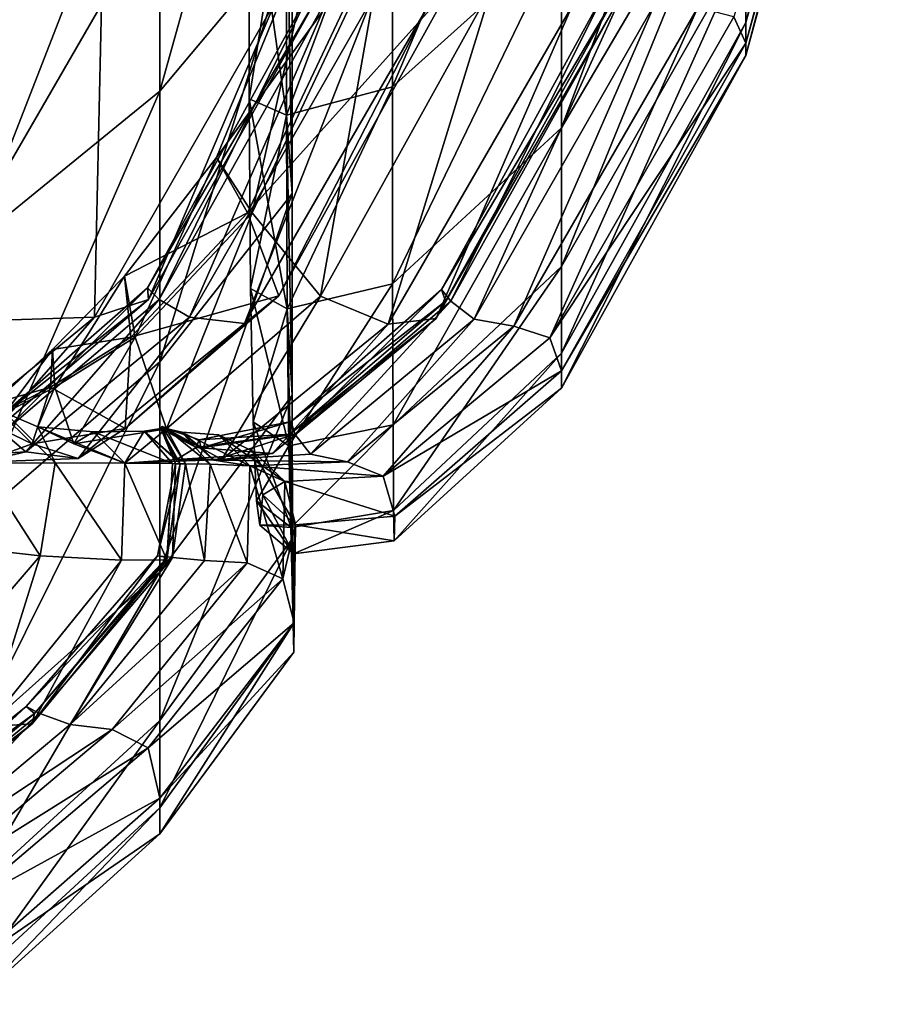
# Model space of a CAD drawing. Header units: millimetres. Extents: x 2387 to 13955, y -4964 to 364.
# Tile 167 of 256: x 6322.7 to 6327.51, y -4960.89 to -4955.49. Entities that reach past the tile are written whole.
import ezdxf

# ---------------------------------------------------------------- set-up
doc = ezdxf.new("R2010")
doc.units = ezdxf.units.MM
doc.header["$MEASUREMENT"] = 0
doc.layers.add('Predefinito', color=7, linetype='Continuous', true_color=0x000000)

msp = doc.modelspace()

# ---------------------------------------------------------------- linework, layer by layer
at = {"layer": 'Predefinito'}
for points in [[(6327.5115, -4952.2395, 26.4668), (6327.5115, -4952.5641, 27.8914), (6326.6854, -4955.5101, 25.5834)], [(6326.6854, -4955.5101, 25.5834), (6326.6854, -4955.0726, 23.9856), (6327.5115, -4952.2395, 26.4668)], [(6326.6199, -4955.4788, 360.162), (6326.6854, -4955.6234, 216.5099), (6327.5115, -4952.5788, 217.5784)], [(6327.5115, -4952.5641, 27.8914), (6327.5115, -4952.6635, 76.0568), (6326.6854, -4955.6905, 74.1442)], [(6326.6854, -4955.6905, 74.1442), (6326.6854, -4955.5101, 25.5834), (6327.5115, -4952.5641, 27.8914)], [(6327.5115, -4952.6635, 76.0568), (6327.5115, -4952.5788, 217.5784), (6326.6854, -4955.6234, 216.5099)], [(6326.6854, -4955.6234, 216.5099), (6326.6854, -4955.6905, 74.1442), (6327.5115, -4952.6635, 76.0568)], [(6323.4727, -4955.8869, 15.6981), (6323.4727, -4954.0739, 14.8818), (6324.1985, -4953.2847, 15.9709)], [(6324.1985, -4953.2847, 15.9709), (6324.1971, -4955.0194, 16.7579), (6323.4727, -4955.8869, 15.6981)], [(6325.6757, -4956.0868, 20.8003), (6325.6757, -4955.0297, 19.4349), (6326.6854, -4953.386, 21.2371)], [(6326.6854, -4953.386, 21.2371), (6326.6854, -4954.3683, 22.5088), (6325.6757, -4956.0868, 20.8003)], [(6325.6757, -4953.6643, 18.3778), (6325.6757, -4955.0297, 19.4349), (6324.7475, -4955.8622, 18.5105)], [(6324.7475, -4955.8622, 18.5105), (6324.7479, -4954.4637, 17.4278), (6325.6757, -4953.6643, 18.3778)], [(6323.4727, -4954.0739, 14.8818), (6323.4727, -4955.8869, 15.6981), (6322.4384, -4956.7273, 14.6823)], [(6322.4384, -4956.7273, 14.6823), (6322.4384, -4954.8446, 13.8433), (6323.4727, -4954.0739, 14.8818)], [(6325.6757, -4956.8474, 22.403), (6325.6757, -4956.0868, 20.8003), (6326.6854, -4954.3683, 22.5088)], [(6326.6854, -4954.3683, 22.5088), (6326.6854, -4955.0726, 23.9856), (6325.6757, -4956.8474, 22.403)], [(6324.1661, -4956.0185, 18.3227), (6324.1675, -4954.6394, 17.2577), (6324.7479, -4954.4637, 17.4278)], [(6324.7479, -4954.4637, 17.4278), (6324.7475, -4955.8622, 18.5105), (6324.1661, -4956.0185, 18.3227)], [(6323.9641, -4954.5713, 17.3676), (6323.962, -4955.9276, 18.413), (6324.1661, -4956.0185, 18.3227)], [(6323.962, -4955.9276, 18.413), (6323.9641, -4954.5713, 17.3676), (6324.1675, -4954.6394, 17.2577)], [(6324.1661, -4956.0185, 18.3227), (6324.1675, -4954.6394, 17.2577), (6323.9641, -4954.5713, 17.3676)], [(6324.1675, -4954.6394, 17.2577), (6324.1661, -4956.0185, 18.3227), (6323.962, -4955.9276, 18.413)], [(6324.1675, -4954.6394, 17.2577), (6324.1661, -4956.0185, 18.3227), (6324.1968, -4956.4475, 17.8642)], [(6324.1968, -4956.4475, 17.8642), (6324.1971, -4955.0194, 16.7579), (6324.1675, -4954.6394, 17.2577)], [(6323.7832, -4956.2503, 426.6164), (6324.3694, -4954.8094, 426.5673), (6324.6807, -4955.0118, 426.7098)], [(6324.3694, -4954.8094, 426.5673), (6323.7832, -4956.2503, 426.6164), (6323.9778, -4956.5544, 426.5331)], [(6323.9778, -4956.5544, 426.5331), (6324.7051, -4955.0119, 426.5004), (6324.3694, -4954.8094, 426.5673)], [(6323.4727, -4957.3709, 16.8496), (6323.4727, -4955.8869, 15.6981), (6324.1971, -4955.0194, 16.7579)], [(6324.1971, -4955.0194, 16.7579), (6324.1968, -4956.4475, 17.8642), (6323.4727, -4957.3709, 16.8496)], [(6324.6807, -4955.0118, 426.7098), (6323.9533, -4956.5542, 426.7426), (6323.7832, -4956.2503, 426.6164)], [(6323.9533, -4956.5542, 426.7426), (6324.6807, -4955.0118, 426.7098), (6325.0643, -4955.315, 427.6386)], [(6324.7051, -4955.0119, 426.5004), (6323.9778, -4956.5544, 426.5331), (6324.3529, -4957.0109, 425.6933)], [(6324.3529, -4957.0109, 425.6933), (6325.292, -4955.316, 425.6851), (6324.7051, -4955.0119, 426.5004)], [(6324.7487, -4956.944, 19.9097), (6324.7475, -4955.8622, 18.5105), (6325.6757, -4955.0297, 19.4349)], [(6325.6757, -4955.0297, 19.4349), (6325.6757, -4956.0868, 20.8003), (6324.7487, -4956.944, 19.9097)], [(6325.6757, -4957.3234, 24.1717), (6325.6757, -4956.8474, 22.403), (6326.6854, -4955.0726, 23.9856)], [(6326.6854, -4955.0726, 23.9856), (6326.6854, -4955.5101, 25.5834), (6325.6757, -4957.3234, 24.1717)], [(6323.4038, -4956.965, 433.588), (6324.3247, -4955.2849, 433.5741), (6324.3606, -4955.3276, 433.7675)], [(6324.3247, -4955.2849, 433.5741), (6323.4038, -4956.965, 433.588), (6323.4674, -4957.0294, 433.4103)], [(6323.4674, -4957.0294, 433.4103), (6324.4178, -4955.3277, 433.4011), (6324.3247, -4955.2849, 433.5741)], [(6325.9376, -4955.2918, 419.7388), (6325.0177, -4956.9738, 419.7457), (6325.0671, -4957.0384, 419.564)], [(6325.0177, -4956.9738, 419.7457), (6325.9376, -4955.2918, 419.7388), (6325.9884, -4955.3346, 419.9284)], [(6325.0671, -4957.0384, 419.564), (6326.017, -4955.3348, 419.5594), (6325.9376, -4955.2918, 419.7388)], [(6324.3606, -4955.3276, 433.7675), (6323.4101, -4957.0292, 433.7768), (6323.4038, -4956.965, 433.588)], [(6323.4101, -4957.0292, 433.7768), (6324.3606, -4955.3276, 433.7675), (6324.1086, -4955.3914, 435.5904)], [(6324.4178, -4955.3277, 433.4011), (6323.4674, -4957.0294, 433.4103), (6323.6337, -4957.1263, 432.4878)], [(6323.6337, -4957.1263, 432.4878), (6324.6286, -4955.3923, 432.4855), (6324.4178, -4955.3277, 433.4011)], [(6325.0643, -4955.315, 427.6386), (6324.1252, -4957.0096, 427.6468), (6323.9533, -4956.5542, 426.7426)], [(6324.1252, -4957.0096, 427.6468), (6325.0643, -4955.315, 427.6386), (6324.9455, -4955.4149, 430.0643)], [(6325.292, -4955.316, 425.6851), (6324.3529, -4957.0109, 425.6933), (6324.7246, -4957.1645, 423.2973)], [(6324.7246, -4957.1645, 423.2973), (6325.7343, -4955.4185, 423.2972), (6325.292, -4955.316, 425.6851)], [(6325.9884, -4955.3346, 419.9284), (6325.0386, -4957.038, 419.933), (6325.0177, -4956.9738, 419.7457)], [(6325.0386, -4957.038, 419.933), (6325.9884, -4955.3346, 419.9284), (6325.9828, -4955.3983, 420.868)], [(6326.017, -4955.3348, 419.5594), (6325.0671, -4957.0384, 419.564), (6325.1961, -4957.1368, 417.729)], [(6325.1961, -4957.1368, 417.729), (6326.1908, -4955.4007, 417.7279), (6326.017, -4955.3348, 419.5594)], [(6322.1416, -4957.1562, 440.6519), (6323.1514, -4955.4118, 440.6518), (6312.6713, -4955.4109, 485.8488)], [(6323.1514, -4955.4118, 440.6518), (6322.1416, -4957.1562, 440.6519), (6323.1136, -4957.1251, 435.5928)], [(6323.1136, -4957.1251, 435.5928), (6324.1086, -4955.3914, 435.5904), (6323.1514, -4955.4118, 440.6518)], [(6324.1086, -4955.3914, 435.5904), (6323.1136, -4957.1251, 435.5928), (6323.4101, -4957.0292, 433.7768)], [(6324.6286, -4955.3923, 432.4855), (6323.6337, -4957.1263, 432.4878), (6323.9358, -4957.16, 430.0642)], [(6323.9358, -4957.16, 430.0642), (6324.9455, -4955.4149, 430.0643), (6324.6286, -4955.3923, 432.4855)], [(6324.9881, -4957.1339, 420.8692), (6325.9828, -4955.3983, 420.868), (6325.7343, -4955.4185, 423.2972)], [(6325.9828, -4955.3983, 420.868), (6324.9881, -4957.1339, 420.8692), (6325.0386, -4957.038, 419.933)], [(6326.1908, -4955.4007, 417.7279), (6325.1961, -4957.1368, 417.729), (6325.4137, -4957.1745, 412.5817)], [(6325.4137, -4957.1745, 412.5817), (6326.4234, -4955.4267, 412.5817), (6326.1908, -4955.4007, 417.7279)], [(6324.9455, -4955.4149, 430.0643), (6323.9358, -4957.16, 430.0642), (6324.1252, -4957.0096, 427.6468)], [(6325.7343, -4955.4185, 423.2972), (6324.7246, -4957.1645, 423.2973), (6324.9881, -4957.1339, 420.8692)], [(6326.4234, -4955.4267, 412.5817), (6325.4137, -4957.1745, 412.5817), (6325.6102, -4957.2394, 360.0097)], [(6325.6102, -4957.2394, 360.0097), (6326.6199, -4955.4788, 360.162), (6326.4234, -4955.4267, 412.5817)], [(6326.6854, -4955.6234, 216.5099), (6326.6199, -4955.4788, 360.162), (6325.6102, -4957.2394, 360.0097)], [(6325.6757, -4957.5144, 73.0298), (6325.6757, -4957.3234, 24.1717), (6326.6854, -4955.5101, 25.5834)], [(6326.6854, -4955.5101, 25.5834), (6326.6854, -4955.6905, 74.1442), (6325.6757, -4957.5144, 73.0298)], [(6325.6102, -4957.2394, 360.0097), (6325.6757, -4957.4195, 215.9008), (6326.6854, -4955.6234, 216.5099)], [(6326.6854, -4955.6905, 74.1442), (6326.6854, -4955.6234, 216.5099), (6325.6757, -4957.4195, 215.9008)], [(6325.6757, -4957.4195, 215.9008), (6325.6757, -4957.5144, 73.0298), (6326.6854, -4955.6905, 74.1442)], [(6323.4727, -4955.8869, 15.6981), (6323.4727, -4957.3709, 16.8496), (6322.4384, -4958.2579, 15.871)], [(6322.4384, -4958.2579, 15.871), (6322.4384, -4956.7273, 14.6823), (6323.4727, -4955.8869, 15.6981)], [(6324.1708, -4957.0801, 19.7044), (6324.1661, -4956.0185, 18.3227), (6324.7475, -4955.8622, 18.5105)], [(6324.7475, -4955.8622, 18.5105), (6324.7487, -4956.944, 19.9097), (6324.1708, -4957.0801, 19.7044)], [(6324.1708, -4957.0801, 19.7044), (6324.1661, -4956.0185, 18.3227), (6323.962, -4955.9276, 18.413)], [(6323.962, -4955.9276, 18.413), (6323.969, -4956.9678, 19.7731), (6324.1708, -4957.0801, 19.7044)], [(6323.969, -4956.9678, 19.7731), (6323.962, -4955.9276, 18.413), (6324.1661, -4956.0185, 18.3227)], [(6324.1661, -4956.0185, 18.3227), (6324.1708, -4957.0801, 19.7044), (6323.969, -4956.9678, 19.7731)], [(6324.1661, -4956.0185, 18.3227), (6324.1708, -4957.0801, 19.7044), (6324.1979, -4957.5529, 19.293)], [(6324.1979, -4957.5529, 19.293), (6324.1968, -4956.4475, 17.8642), (6324.1661, -4956.0185, 18.3227)], [(6324.751, -4957.7162, 21.5768), (6324.7487, -4956.944, 19.9097), (6325.6757, -4956.0868, 20.8003)], [(6325.6757, -4956.0868, 20.8003), (6325.6757, -4956.8474, 22.403), (6324.751, -4957.7162, 21.5768)], [(6323.2784, -4956.9007, 426.6538), (6323.7832, -4956.2503, 426.6164), (6323.9533, -4956.5542, 426.7426)], [(6323.7832, -4956.2503, 426.6164), (6323.2784, -4956.9007, 426.6538), (6323.3373, -4957.2353, 426.5547)], [(6323.3373, -4957.2353, 426.5547), (6323.9778, -4956.5544, 426.5331), (6323.7832, -4956.2503, 426.6164)], [(6323.4727, -4958.5224, 18.3336), (6323.4727, -4957.3709, 16.8496), (6324.1968, -4956.4475, 17.8642)], [(6324.1968, -4956.4475, 17.8642), (6324.1979, -4957.5529, 19.293), (6323.4727, -4958.5224, 18.3336)], [(6323.9533, -4956.5542, 426.7426), (6323.3129, -4957.2352, 426.7641), (6323.2784, -4956.9007, 426.6538)], [(6323.3129, -4957.2352, 426.7641), (6323.9533, -4956.5542, 426.7426), (6324.1252, -4957.0096, 427.6468)], [(6323.9778, -4956.5544, 426.5331), (6323.3373, -4957.2353, 426.5547), (6323.5089, -4957.7379, 425.6916)], [(6323.5089, -4957.7379, 425.6916), (6324.3529, -4957.0109, 425.6933), (6323.9778, -4956.5544, 426.5331)], [(6324.7541, -4958.186, 23.4635), (6324.751, -4957.7162, 21.5768), (6325.6757, -4956.8474, 22.403)], [(6325.6757, -4956.8474, 22.403), (6325.6757, -4957.3234, 24.1717), (6324.7541, -4958.186, 23.4635)], [(6323.2784, -4956.9007, 426.6538), (6322.8836, -4957.3034, 426.6398), (6322.8967, -4957.5103, 426.5354)], [(6322.8836, -4957.3034, 426.6398), (6323.2784, -4956.9007, 426.6538), (6323.3129, -4957.2352, 426.7641)], [(6322.8967, -4957.5103, 426.5354), (6323.3373, -4957.2353, 426.5547), (6323.2784, -4956.9007, 426.6538)], [(6322.5779, -4957.6869, 433.5879), (6323.4038, -4956.965, 433.588), (6323.4101, -4957.0292, 433.7768)], [(6323.4038, -4956.965, 433.588), (6322.5779, -4957.6869, 433.5879), (6322.6129, -4957.7578, 433.4059)], [(6322.6129, -4957.7578, 433.4059), (6323.4674, -4957.0294, 433.4103), (6323.4038, -4956.965, 433.588)], [(6324.18, -4957.8313, 21.3648), (6324.1708, -4957.0801, 19.7044), (6323.969, -4956.9678, 19.7731)], [(6323.969, -4956.9678, 19.7731), (6323.983, -4957.7003, 21.4124), (6324.18, -4957.8313, 21.3648)], [(6323.983, -4957.7003, 21.4124), (6323.969, -4956.9678, 19.7731), (6324.1708, -4957.0801, 19.7044)], [(6324.18, -4957.8313, 21.3648), (6324.1708, -4957.0801, 19.7044), (6324.7487, -4956.944, 19.9097)], [(6324.7487, -4956.944, 19.9097), (6324.751, -4957.7162, 21.5768), (6324.18, -4957.8313, 21.3648)], [(6325.0177, -4956.9738, 419.7457), (6324.192, -4957.6974, 419.7456), (6324.2127, -4957.7684, 419.5617)], [(6324.192, -4957.6974, 419.7456), (6325.0177, -4956.9738, 419.7457), (6325.0386, -4957.038, 419.933)], [(6324.2127, -4957.7684, 419.5617), (6325.0671, -4957.0384, 419.564), (6325.0177, -4956.9738, 419.7457)], [(6322.5557, -4957.7576, 433.7722), (6323.4101, -4957.0292, 433.7768), (6323.1136, -4957.1251, 435.5928)], [(6323.4101, -4957.0292, 433.7768), (6322.5557, -4957.7576, 433.7722), (6322.5779, -4957.6869, 433.5879)], [(6323.4674, -4957.0294, 433.4103), (6322.6129, -4957.7578, 433.4059), (6322.7364, -4957.8646, 432.4771)], [(6322.7364, -4957.8646, 432.4771), (6323.6337, -4957.1263, 432.4878), (6323.4674, -4957.0294, 433.4103)], [(6323.2813, -4957.7364, 427.6442), (6324.1252, -4957.0096, 427.6468), (6323.9358, -4957.16, 430.0642)], [(6324.1252, -4957.0096, 427.6468), (6323.2813, -4957.7364, 427.6442), (6323.3129, -4957.2352, 426.7641)], [(6324.3529, -4957.0109, 425.6933), (6323.5089, -4957.7379, 425.6916), (6323.8127, -4957.907, 423.2889)], [(6323.8127, -4957.907, 423.2889), (6324.7246, -4957.1645, 423.2973), (6324.3529, -4957.0109, 425.6933)], [(6324.1708, -4957.0801, 19.7044), (6324.18, -4957.8313, 21.3648), (6323.983, -4957.7003, 21.4124)], [(6324.1708, -4957.0801, 19.7044), (6324.18, -4957.8313, 21.3648), (6324.2003, -4958.3391, 21.0102)], [(6324.2003, -4958.3391, 21.0102), (6324.1979, -4957.5529, 19.293), (6324.1708, -4957.0801, 19.7044)], [(6324.1841, -4957.768, 419.9307), (6325.0386, -4957.038, 419.933), (6324.9881, -4957.1339, 420.8692)], [(6325.0386, -4957.038, 419.933), (6324.1841, -4957.768, 419.9307), (6324.192, -4957.6974, 419.7456)], [(6325.0671, -4957.0384, 419.564), (6324.2127, -4957.7684, 419.5617), (6324.2983, -4957.8771, 417.724)], [(6324.2983, -4957.8771, 417.724), (6325.1961, -4957.1368, 417.729), (6325.0671, -4957.0384, 419.564)], [(6322.2165, -4957.8633, 435.5809), (6323.1136, -4957.1251, 435.5928), (6322.1416, -4957.1562, 440.6519)], [(6323.1136, -4957.1251, 435.5928), (6322.2165, -4957.8633, 435.5809), (6322.5557, -4957.7576, 433.7722)], [(6323.6337, -4957.1263, 432.4878), (6322.7364, -4957.8646, 432.4771), (6323.0242, -4957.9018, 430.0525)], [(6323.0242, -4957.9018, 430.0525), (6323.9358, -4957.16, 430.0642), (6323.6337, -4957.1263, 432.4878)], [(6324.0905, -4957.8735, 420.8632), (6324.9881, -4957.1339, 420.8692), (6324.7246, -4957.1645, 423.2973)], [(6324.9881, -4957.1339, 420.8692), (6324.0905, -4957.8735, 420.8632), (6324.1841, -4957.768, 419.9307)], [(6325.1961, -4957.1368, 417.729), (6324.2983, -4957.8771, 417.724), (6324.501, -4957.9196, 412.5774)], [(6324.501, -4957.9196, 412.5774), (6325.4137, -4957.1745, 412.5817), (6325.1961, -4957.1368, 417.729)], [(6323.9358, -4957.16, 430.0642), (6323.0242, -4957.9018, 430.0525), (6323.2813, -4957.7364, 427.6442)], [(6324.7246, -4957.1645, 423.2973), (6323.8127, -4957.907, 423.2889), (6324.0905, -4957.8735, 420.8632)], [(6325.4137, -4957.1745, 412.5817), (6324.501, -4957.9196, 412.5774), (6324.6964, -4957.9986, 359.9371)], [(6324.6964, -4957.9986, 359.9371), (6325.6102, -4957.2394, 360.0097), (6325.4137, -4957.1745, 412.5817)], [(6322.8723, -4957.5102, 426.7447), (6323.3129, -4957.2352, 426.7641), (6323.2813, -4957.7364, 427.6442)], [(6323.3129, -4957.2352, 426.7641), (6322.8723, -4957.5102, 426.7447), (6322.8836, -4957.3034, 426.6398)], [(6323.3373, -4957.2353, 426.5547), (6322.8967, -4957.5103, 426.5354), (6322.9996, -4957.8213, 425.6654)], [(6322.9996, -4957.8213, 425.6654), (6323.5089, -4957.7379, 425.6916), (6323.3373, -4957.2353, 426.5547)], [(6325.6757, -4957.4195, 215.9008), (6325.6102, -4957.2394, 360.0097), (6324.6964, -4957.9986, 359.9371)], [(6322.8836, -4957.3034, 426.6398), (6322.5602, -4957.5987, 426.6022), (6322.6241, -4957.6502, 426.5037)], [(6322.5602, -4957.5987, 426.6022), (6322.8836, -4957.3034, 426.6398), (6322.8723, -4957.5102, 426.7447)], [(6322.6241, -4957.6502, 426.5037), (6322.8967, -4957.5103, 426.5354), (6322.8836, -4957.3034, 426.6398)], [(6324.7574, -4958.353, 72.5004), (6324.7541, -4958.186, 23.4635), (6325.6757, -4957.3234, 24.1717)], [(6325.6757, -4957.3234, 24.1717), (6325.6757, -4957.5144, 73.0298), (6324.7574, -4958.353, 72.5004)], [(6323.4727, -4957.3709, 16.8496), (6323.4727, -4958.5224, 18.3336), (6322.4384, -4959.4466, 17.4017)], [(6322.4384, -4959.4466, 17.4017), (6322.4384, -4958.2579, 15.871), (6323.4727, -4957.3709, 16.8496)], [(6324.6964, -4957.9986, 359.9371), (6324.76, -4958.2167, 215.6182), (6325.6757, -4957.4195, 215.9008)], [(6325.6757, -4957.5144, 73.0298), (6325.6757, -4957.4195, 215.9008), (6324.76, -4958.2167, 215.6182)], [(6322.8723, -4957.5102, 426.7447), (6322.5996, -4957.6501, 426.7129), (6322.5602, -4957.5987, 426.6022)], [(6322.5996, -4957.6501, 426.7129), (6322.8723, -4957.5102, 426.7447), (6322.7721, -4957.8198, 427.6154)], [(6322.8967, -4957.5103, 426.5354), (6322.6241, -4957.6502, 426.5037), (6322.8029, -4957.7281, 425.6432)], [(6323.2813, -4957.7364, 427.6442), (6322.7721, -4957.8198, 427.6154), (6322.8723, -4957.5102, 426.7447)], [(6322.8029, -4957.7281, 425.6432), (6322.9996, -4957.8213, 425.6654), (6322.8967, -4957.5103, 426.5354)], [(6324.76, -4958.2167, 215.6182), (6324.7574, -4958.353, 72.5004), (6325.6757, -4957.5144, 73.0298)], [(6323.4727, -4959.3388, 20.1364), (6323.4727, -4958.5224, 18.3336), (6324.1979, -4957.5529, 19.293)], [(6324.1979, -4957.5529, 19.293), (6324.2003, -4958.3391, 21.0102), (6323.4727, -4959.3388, 20.1364)], [(6322.6241, -4957.6502, 426.5037), (6322.4875, -4957.9259, 426.4879), (6322.8973, -4957.9252, 425.6535)], [(6322.7721, -4957.8198, 427.6154), (6322.5755, -4957.7267, 427.5915), (6322.5996, -4957.6501, 426.7129)], [(6322.8973, -4957.9252, 425.6535), (6322.8029, -4957.7281, 425.6432), (6322.6241, -4957.6502, 426.5037)], [(6322.5755, -4957.7267, 427.5915), (6322.7721, -4957.8198, 427.6154), (6322.4923, -4957.9215, 430.0174)], [(6322.7721, -4957.8198, 427.6154), (6323.2813, -4957.7364, 427.6442), (6323.0242, -4957.9018, 430.0525)], [(6322.9996, -4957.8213, 425.6654), (6322.8029, -4957.7281, 425.6432), (6323.1087, -4957.7555, 423.2468)], [(6323.2801, -4957.9265, 423.2636), (6323.1087, -4957.7555, 423.2468), (6322.8029, -4957.7281, 425.6432)], [(6322.8029, -4957.7281, 425.6432), (6322.8973, -4957.9252, 425.6535), (6323.2801, -4957.9265, 423.2636)], [(6323.5625, -4957.9064, 420.8419), (6323.3855, -4957.7518, 420.8271), (6323.4774, -4957.7361, 419.8968)], [(6323.5838, -4957.9294, 419.9053), (6323.4774, -4957.7361, 419.8968), (6323.3855, -4957.7518, 420.8271)], [(6323.6706, -4957.8415, 419.9119), (6323.4774, -4957.7361, 419.8968), (6323.4843, -4957.7254, 419.7117)], [(6323.5581, -4957.9298, 419.7177), (6323.4843, -4957.7254, 419.7117), (6323.4774, -4957.7361, 419.8968)], [(6323.4774, -4957.7361, 419.8968), (6323.6706, -4957.8415, 419.9119), (6323.5625, -4957.9064, 420.8419)], [(6323.4774, -4957.7361, 419.8968), (6323.5838, -4957.9294, 419.9053), (6323.5581, -4957.9298, 419.7177)], [(6323.4843, -4957.7254, 419.7117), (6323.6883, -4957.7979, 419.7277), (6323.6706, -4957.8415, 419.9119)], [(6323.6883, -4957.7979, 419.7277), (6323.4843, -4957.7254, 419.7117), (6323.5059, -4957.7365, 419.528)], [(6323.6123, -4957.9299, 419.5364), (6323.5059, -4957.7365, 419.528), (6323.4843, -4957.7254, 419.7117)], [(6323.4843, -4957.7254, 419.7117), (6323.5581, -4957.9298, 419.7177), (6323.6123, -4957.9299, 419.5364)], [(6323.6883, -4957.7979, 419.7277), (6324.192, -4957.6974, 419.7456), (6324.1841, -4957.768, 419.9307)], [(6324.192, -4957.6974, 419.7456), (6323.6883, -4957.7979, 419.7277), (6323.6991, -4957.8419, 419.543)], [(6323.6991, -4957.8419, 419.543), (6324.2127, -4957.7684, 419.5617), (6324.192, -4957.6974, 419.7456)], [(6324.1925, -4958.2794, 23.2661), (6324.18, -4957.8313, 21.3648), (6323.983, -4957.7003, 21.4124)], [(6323.983, -4957.7003, 21.4124), (6324.0017, -4958.1338, 23.2951), (6324.1925, -4958.2794, 23.2661)], [(6324.0017, -4958.1338, 23.2951), (6323.983, -4957.7003, 21.4124), (6324.18, -4957.8313, 21.3648)], [(6324.1925, -4958.2794, 23.2661), (6324.18, -4957.8313, 21.3648), (6324.751, -4957.7162, 21.5768)], [(6324.751, -4957.7162, 21.5768), (6324.7541, -4958.186, 23.4635), (6324.1925, -4958.2794, 23.2661)], [(6322.2097, -4957.8979, 432.4391), (6322.7364, -4957.8646, 432.4771), (6322.6129, -4957.7578, 433.4059)], [(6323.5089, -4957.7379, 425.6916), (6322.9996, -4957.8213, 425.6654), (6323.2801, -4957.9265, 423.2636)], [(6323.1087, -4957.7555, 423.2468), (6323.2801, -4957.9265, 423.2636), (6322.9996, -4957.8213, 425.6654)], [(6323.2801, -4957.9265, 423.2636), (6323.1087, -4957.7555, 423.2468), (6323.3855, -4957.7518, 420.8271)], [(6323.5408, -4957.9284, 420.8402), (6323.3855, -4957.7518, 420.8271), (6323.1087, -4957.7555, 423.2468)], [(6323.1087, -4957.7555, 423.2468), (6323.2801, -4957.9265, 423.2636), (6323.5408, -4957.9284, 420.8402)], [(6323.2801, -4957.9265, 423.2636), (6323.8127, -4957.907, 423.2889), (6323.5089, -4957.7379, 425.6916)], [(6323.3855, -4957.7518, 420.8271), (6323.5625, -4957.9064, 420.8419), (6323.2801, -4957.9265, 423.2636)], [(6323.3855, -4957.7518, 420.8271), (6323.5408, -4957.9284, 420.8402), (6323.5838, -4957.9294, 419.9053)], [(6323.6991, -4957.8419, 419.543), (6323.5059, -4957.7365, 419.528), (6323.5921, -4957.7563, 417.6934)], [(6323.5059, -4957.7365, 419.528), (6323.6991, -4957.8419, 419.543), (6323.6883, -4957.7979, 419.7277)], [(6323.5059, -4957.7365, 419.528), (6323.6123, -4957.9299, 419.5364), (6323.7479, -4957.9327, 417.7043)], [(6323.7479, -4957.9327, 417.7043), (6323.5921, -4957.7563, 417.6934), (6323.5059, -4957.7365, 419.528)], [(6323.9659, -4957.9413, 412.5646), (6323.7696, -4957.9107, 417.706), (6323.5921, -4957.7563, 417.6934)], [(6323.5921, -4957.7563, 417.6934), (6323.7928, -4957.7714, 412.5561), (6323.9659, -4957.9413, 412.5646)], [(6323.9659, -4957.9413, 412.5646), (6323.7928, -4957.7714, 412.5561), (6323.5921, -4957.7563, 417.6934)], [(6323.5921, -4957.7563, 417.6934), (6323.7479, -4957.9327, 417.7043), (6323.9659, -4957.9413, 412.5646)], [(6323.5921, -4957.7563, 417.6934), (6323.7696, -4957.9107, 417.706), (6323.6991, -4957.8419, 419.543)], [(6323.6706, -4957.8415, 419.9119), (6324.1841, -4957.768, 419.9307), (6324.0905, -4957.8735, 420.8632)], [(6324.1841, -4957.768, 419.9307), (6323.6706, -4957.8415, 419.9119), (6323.6883, -4957.7979, 419.7277)], [(6324.2127, -4957.7684, 419.5617), (6323.6991, -4957.8419, 419.543), (6323.7696, -4957.9107, 417.706)], [(6323.7696, -4957.9107, 417.706), (6324.2983, -4957.8771, 417.724), (6324.2127, -4957.7684, 419.5617)], [(6324.158, -4958.0279, 359.909), (6323.9659, -4957.9413, 412.5646), (6323.7928, -4957.7714, 412.5561)], [(6323.7928, -4957.7714, 412.5561), (6323.9827, -4957.8601, 359.9061), (6324.158, -4958.0279, 359.909)], [(6323.7928, -4957.7714, 412.5561), (6323.9659, -4957.9413, 412.5646), (6324.158, -4958.0279, 359.909)], [(6324.158, -4958.0279, 359.909), (6323.9827, -4957.8601, 359.9061), (6323.7928, -4957.7714, 412.5561)], [(6323.0242, -4957.9018, 430.0525), (6322.4923, -4957.9215, 430.0174), (6322.7721, -4957.8198, 427.6154)], [(6324.0905, -4957.8735, 420.8632), (6323.5625, -4957.9064, 420.8419), (6323.6706, -4957.8415, 419.9119)], [(6324.18, -4957.8313, 21.3648), (6324.1925, -4958.2794, 23.2661), (6324.0017, -4958.1338, 23.2951)], [(6324.18, -4957.8313, 21.3648), (6324.1925, -4958.2794, 23.2661), (6324.2034, -4958.8095, 22.9817)], [(6324.2034, -4958.8095, 22.9817), (6324.2003, -4958.3391, 21.0102), (6324.18, -4957.8313, 21.3648)], [(6322.7364, -4957.8646, 432.4771), (6322.2097, -4957.8979, 432.4391), (6322.4923, -4957.9215, 430.0174)], [(6322.4923, -4957.9215, 430.0174), (6323.0242, -4957.9018, 430.0525), (6322.7364, -4957.8646, 432.4771)], [(6323.5625, -4957.9064, 420.8419), (6324.0905, -4957.8735, 420.8632), (6323.8127, -4957.907, 423.2889)], [(6324.501, -4957.9196, 412.5774), (6324.2983, -4957.8771, 417.724), (6323.7696, -4957.9107, 417.706)], [(6324.2159, -4958.2644, 215.5294), (6324.158, -4958.0279, 359.909), (6323.9827, -4957.8601, 359.9061)], [(6323.9827, -4957.8601, 359.9061), (6324.0367, -4958.1009, 215.5335), (6324.2159, -4958.2644, 215.5294)], [(6324.0367, -4958.1009, 215.5335), (6323.9827, -4957.8601, 359.9061), (6324.158, -4958.0279, 359.909)], [(6322.4875, -4957.9259, 426.4879), (6322.2149, -4958.3679, 426.4883), (6322.8153, -4958.4349, 425.675)], [(6322.8153, -4958.4349, 425.675), (6322.8973, -4957.9252, 425.6535), (6322.4875, -4957.9259, 426.4879)], [(6322.8973, -4957.9252, 425.6535), (6322.8153, -4958.4349, 425.675), (6323.262, -4958.459, 423.2889)], [(6323.262, -4958.459, 423.2889), (6323.2801, -4957.9265, 423.2636), (6322.8973, -4957.9252, 425.6535)], [(6323.2801, -4957.9265, 423.2636), (6323.262, -4958.459, 423.2889), (6323.5094, -4958.4564, 420.8609)], [(6323.8127, -4957.907, 423.2889), (6323.2801, -4957.9265, 423.2636), (6323.5625, -4957.9064, 420.8419)], [(6323.5094, -4958.4564, 420.8609), (6323.5408, -4957.9284, 420.8402), (6323.2801, -4957.9265, 423.2636)], [(6323.5838, -4957.9294, 419.9053), (6323.5121, -4958.4433, 419.9215), (6323.4594, -4958.4341, 419.7317)], [(6323.4594, -4958.4341, 419.7317), (6323.5581, -4957.9298, 419.7177), (6323.5838, -4957.9294, 419.9053)], [(6323.5581, -4957.9298, 419.7177), (6323.4594, -4958.4341, 419.7317), (6323.5407, -4958.4437, 419.5524)], [(6323.5408, -4957.9284, 420.8402), (6323.5094, -4958.4564, 420.8609), (6323.5121, -4958.4433, 419.9215)], [(6323.5121, -4958.4433, 419.9215), (6323.5838, -4957.9294, 419.9053), (6323.5408, -4957.9284, 420.8402)], [(6323.5407, -4958.4437, 419.5524), (6323.6123, -4957.9299, 419.5364), (6323.5581, -4957.9298, 419.7177)], [(6323.6123, -4957.9299, 419.5364), (6323.5407, -4958.4437, 419.5524), (6323.7172, -4958.4605, 417.7216)], [(6323.7172, -4958.4605, 417.7216), (6323.7479, -4957.9327, 417.7043), (6323.6123, -4957.9299, 419.5364)], [(6323.7479, -4957.9327, 417.7043), (6323.7172, -4958.4605, 417.7216), (6323.9502, -4958.4729, 412.5774)], [(6323.9502, -4958.4729, 412.5774), (6323.9659, -4957.9413, 412.5646), (6323.7479, -4957.9327, 417.7043)], [(6323.7696, -4957.9107, 417.706), (6323.9659, -4957.9413, 412.5646), (6324.501, -4957.9196, 412.5774)], [(6323.9659, -4957.9413, 412.5646), (6323.9502, -4958.4729, 412.5774), (6324.1457, -4958.5605, 359.8896)], [(6324.6964, -4957.9986, 359.9371), (6324.501, -4957.9196, 412.5774), (6323.9659, -4957.9413, 412.5646)], [(6323.9659, -4957.9413, 412.5646), (6324.158, -4958.0279, 359.909), (6324.6964, -4957.9986, 359.9371)], [(6324.1457, -4958.5605, 359.8896), (6324.158, -4958.0279, 359.909), (6323.9659, -4957.9413, 412.5646)], [(6324.76, -4958.2167, 215.6182), (6324.6964, -4957.9986, 359.9371), (6324.158, -4958.0279, 359.909)], [(6324.158, -4958.0279, 359.909), (6324.2159, -4958.2644, 215.5294), (6324.0367, -4958.1009, 215.5335)], [(6324.2159, -4958.2644, 215.5294), (6324.158, -4958.0279, 359.909), (6324.1457, -4958.5605, 359.8896)], [(6324.158, -4958.0279, 359.909), (6324.2159, -4958.2644, 215.5294), (6324.76, -4958.2167, 215.6182)], [(6324.0367, -4958.1009, 215.5335), (6324.021, -4958.2675, 72.3569), (6324.2054, -4958.4239, 72.3428)], [(6324.021, -4958.2675, 72.3569), (6324.0367, -4958.1009, 215.5335), (6324.2159, -4958.2644, 215.5294)], [(6324.2054, -4958.4239, 72.3428), (6324.2159, -4958.2644, 215.5294), (6324.0367, -4958.1009, 215.5335)], [(6324.2054, -4958.4239, 72.3428), (6324.1925, -4958.2794, 23.2661), (6324.0017, -4958.1338, 23.2951)], [(6324.0017, -4958.1338, 23.2951), (6324.021, -4958.2675, 72.3569), (6324.2054, -4958.4239, 72.3428)], [(6324.021, -4958.2675, 72.3569), (6324.0017, -4958.1338, 23.2951), (6324.1925, -4958.2794, 23.2661)], [(6324.2054, -4958.4239, 72.3428), (6324.1925, -4958.2794, 23.2661), (6324.7541, -4958.186, 23.4635)], [(6324.7541, -4958.186, 23.4635), (6324.7574, -4958.353, 72.5004), (6324.2054, -4958.4239, 72.3428)], [(6324.7574, -4958.353, 72.5004), (6324.76, -4958.2167, 215.6182), (6324.2159, -4958.2644, 215.5294)], [(6324.2159, -4958.2644, 215.5294), (6324.2054, -4958.4239, 72.3428), (6324.021, -4958.2675, 72.3569)], [(6324.1925, -4958.2794, 23.2661), (6324.2054, -4958.4239, 72.3428), (6324.021, -4958.2675, 72.3569)], [(6324.1457, -4958.5605, 359.8896), (6324.2092, -4958.8027, 215.4284), (6324.2159, -4958.2644, 215.5294)], [(6324.2159, -4958.2644, 215.5294), (6324.2054, -4958.4239, 72.3428), (6324.7574, -4958.353, 72.5004)], [(6324.2054, -4958.4239, 72.3428), (6324.2159, -4958.2644, 215.5294), (6324.2092, -4958.8027, 215.4284)], [(6324.1925, -4958.2794, 23.2661), (6324.2054, -4958.4239, 72.3428), (6324.2066, -4958.9641, 72.1428)], [(6324.2066, -4958.9641, 72.1428), (6324.2034, -4958.8095, 22.9817), (6324.1925, -4958.2794, 23.2661)], [(6322.0897, -4959.2795, 425.6861), (6322.8153, -4958.4349, 425.675), (6322.2149, -4958.3679, 426.4883)], [(6323.4727, -4959.8177, 22.2446), (6323.4727, -4959.3388, 20.1364), (6324.2003, -4958.3391, 21.0102)], [(6324.2003, -4958.3391, 21.0102), (6324.2034, -4958.8095, 22.9817), (6323.4727, -4959.8177, 22.2446)], [(6322.8153, -4958.4349, 425.675), (6322.0897, -4959.2795, 425.6861), (6322.5216, -4959.3726, 423.2974)], [(6322.5216, -4959.3726, 423.2974), (6323.262, -4958.459, 423.2889), (6322.8153, -4958.4349, 425.675)], [(6322.7383, -4959.2611, 419.7398), (6323.4594, -4958.4341, 419.7317), (6323.5121, -4958.4433, 419.9215)], [(6323.4594, -4958.4341, 419.7317), (6322.7383, -4959.2611, 419.7398), (6322.8131, -4959.2997, 419.5601)], [(6322.8131, -4959.2997, 419.5601), (6323.5407, -4958.4437, 419.5524), (6323.4594, -4958.4341, 419.7317)], [(6324.2092, -4958.8027, 215.4284), (6324.2066, -4958.9641, 72.1428), (6324.2054, -4958.4239, 72.3428)], [(6323.262, -4958.459, 423.2889), (6322.5216, -4959.3726, 423.2974), (6322.7723, -4959.3558, 420.8686)], [(6323.5121, -4958.4433, 419.9215), (6322.7846, -4959.2992, 419.9294), (6322.7383, -4959.2611, 419.7398)], [(6322.7723, -4959.3558, 420.8686), (6323.5094, -4958.4564, 420.8609), (6323.262, -4958.459, 423.2889)], [(6323.5094, -4958.4564, 420.8609), (6322.7723, -4959.3558, 420.8686), (6322.7846, -4959.2992, 419.9294)], [(6322.7846, -4959.2992, 419.9294), (6323.5121, -4958.4433, 419.9215), (6323.5094, -4958.4564, 420.8609)], [(6323.5407, -4958.4437, 419.5524), (6322.8131, -4959.2997, 419.5601), (6322.9803, -4959.3603, 417.728)], [(6322.9803, -4959.3603, 417.728), (6323.7172, -4958.4605, 417.7216), (6323.5407, -4958.4437, 419.5524)], [(6323.9502, -4958.4729, 412.5774), (6323.7172, -4958.4605, 417.7216), (6322.9803, -4959.3603, 417.728)], [(6322.9803, -4959.3603, 417.728), (6323.2107, -4959.388, 412.5817), (6323.9502, -4958.4729, 412.5774)], [(6324.1457, -4958.5605, 359.8896), (6323.9502, -4958.4729, 412.5774), (6323.2107, -4959.388, 412.5817)], [(6323.4727, -4958.5224, 18.3336), (6323.4727, -4959.3388, 20.1364), (6322.4384, -4960.2857, 19.2818)], [(6322.4384, -4960.2857, 19.2818), (6322.4384, -4959.4466, 17.4017), (6323.4727, -4958.5224, 18.3336)], [(6323.2107, -4959.388, 412.5817), (6323.4072, -4959.4874, 359.8199), (6324.1457, -4958.5605, 359.8896)], [(6324.2092, -4958.8027, 215.4284), (6324.1457, -4958.5605, 359.8896), (6323.4072, -4959.4874, 359.8199)], [(6323.4072, -4959.4874, 359.8199), (6323.4727, -4959.7634, 215.1418), (6324.2092, -4958.8027, 215.4284)], [(6324.2066, -4958.9641, 72.1428), (6324.2092, -4958.8027, 215.4284), (6323.4727, -4959.7634, 215.1418)], [(6323.4727, -4959.9591, 71.5993), (6323.4727, -4959.8177, 22.2446), (6324.2034, -4958.8095, 22.9817)], [(6324.2034, -4958.8095, 22.9817), (6324.2066, -4958.9641, 72.1428), (6323.4727, -4959.9591, 71.5993)], [(6323.4727, -4959.7634, 215.1418), (6323.4727, -4959.9591, 71.5993), (6324.2066, -4958.9641, 72.1428)], [(6321.7698, -4960.0398, 419.745), (6322.7383, -4959.2611, 419.7398), (6322.7846, -4959.2992, 419.9294)], [(6322.7383, -4959.2611, 419.7398), (6321.7698, -4960.0398, 419.745), (6321.8222, -4960.1089, 419.5635)], [(6322.7846, -4959.2992, 419.9294), (6321.7936, -4960.1084, 419.933), (6321.7698, -4960.0398, 419.745)], [(6321.7936, -4960.1084, 419.933), (6322.7846, -4959.2992, 419.9294), (6322.7723, -4959.3558, 420.8686)], [(6321.8222, -4960.1089, 419.5635), (6322.8131, -4959.2997, 419.5601), (6322.7383, -4959.2611, 419.7398)], [(6322.8131, -4959.2997, 419.5601), (6321.8222, -4960.1089, 419.5635), (6321.9555, -4960.2153, 417.7289)], [(6321.9555, -4960.2153, 417.7289), (6322.9803, -4959.3603, 417.728), (6322.8131, -4959.2997, 419.5601)], [(6321.7476, -4960.2104, 420.8698), (6322.7723, -4959.3558, 420.8686), (6322.5216, -4959.3726, 423.2974)], [(6322.7723, -4959.3558, 420.8686), (6321.7476, -4960.2104, 420.8698), (6321.7936, -4960.1084, 419.933)], [(6323.4727, -4959.3388, 20.1364), (6323.4727, -4959.8177, 22.2446), (6322.4383, -4960.7672, 21.5191)], [(6322.4383, -4960.7672, 21.5191), (6322.4384, -4960.2857, 19.2818), (6323.4727, -4959.3388, 20.1364)], [(6323.2107, -4959.388, 412.5817), (6322.9803, -4959.3603, 417.728), (6321.9555, -4960.2153, 417.7289)], [(6321.9555, -4960.2153, 417.7289), (6322.1745, -4960.259, 412.5817), (6323.2107, -4959.388, 412.5817)], [(6323.4072, -4959.4874, 359.8199), (6323.2107, -4959.388, 412.5817), (6322.1745, -4960.259, 412.5817)], [(6322.1745, -4960.259, 412.5817), (6322.3711, -4960.3681, 359.7486), (6323.4072, -4959.4874, 359.8199)], [(6323.4727, -4959.7634, 215.1418), (6323.4072, -4959.4874, 359.8199), (6322.3711, -4960.3681, 359.7486)], [(6322.3711, -4960.3681, 359.7486), (6322.4373, -4960.6707, 214.8566), (6323.4727, -4959.7634, 215.1418)], [(6323.4727, -4959.9591, 71.5993), (6323.4727, -4959.7634, 215.1418), (6322.4373, -4960.6707, 214.8566)], [(6323.4727, -4959.8177, 22.2446), (6323.4727, -4959.9591, 71.5993), (6322.4381, -4960.8945, 71.0614)], [(6322.4381, -4960.8945, 71.0614), (6322.4383, -4960.7672, 21.5191), (6323.4727, -4959.8177, 22.2446)], [(6322.4373, -4960.6707, 214.8566), (6322.4381, -4960.8945, 71.0614), (6323.4727, -4959.9591, 71.5993)]]:
    msp.add_3dface(points, dxfattribs=at)

doc.saveas('drawing.dxf')
